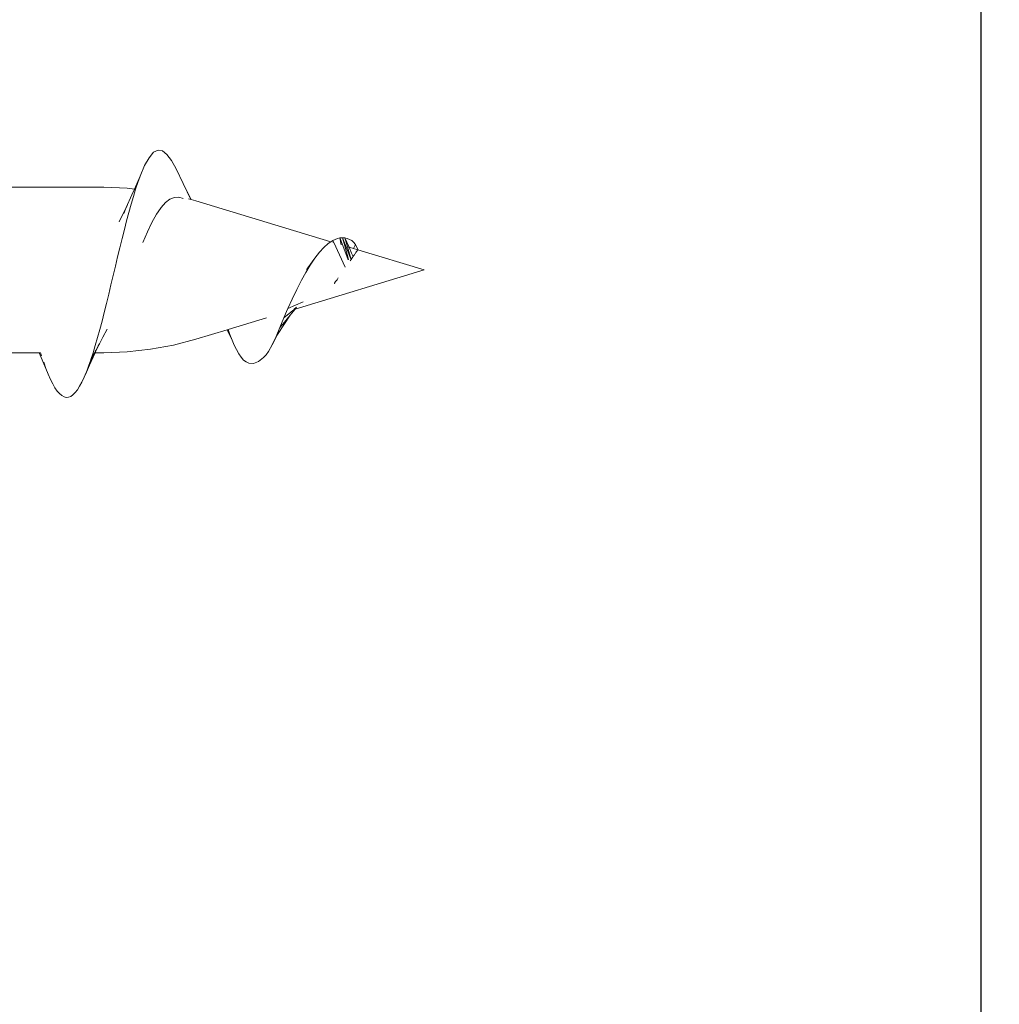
# Model space of a CAD drawing. Header units: millimetres. Extents: x -1898 to 1013, y -439 to 713.
# Tile 49 of 54: x 513 to 529, y 565 to 581. Entities that reach past the tile are written whole.
import ezdxf
from ezdxf import colors
from ezdxf.entities.mleader import LeaderData, LeaderLine
from ezdxf.math import Vec2, Vec3

# ---------------------------------------------------------------- set-up
doc = ezdxf.new("R2010")
doc.units = ezdxf.units.MM
doc.layers.add('ecoteak_profil', color=2, linetype='Continuous')
doc.layers.add('Warstwa 1', color=7, linetype='Continuous')
doc.layers.add('G-ANNO-DIMS', color=7, linetype='Continuous', lineweight=9)
doc.styles.add('ID_Arial_skala 1 100', font='arial.ttf', dxfattribs={"height": 25})

# ---------------------------------------------------------------- blocks, each defined once
blk = doc.blocks.new('_Open90')
at = {"color": 0, "linetype": 'ByBlock', "lineweight": -2}
for p, q in [((-0.5, 0.5), (0, 0)), ((0, 0), (-1, 0)), ((0, 0), (-0.5, -0.5))]:
    blk.add_line(p, q, dxfattribs=at)
blk = doc.blocks.new('A$Ccf9743c7')
at = {"layer": 'Warstwa 1', "color": 7, "lineweight": 0, "true_color": 0xffffff}
for points in [[(17.524, 1.35), (17.524, 1.351), (17.413, 1.585), (17.342, 1.714), (17.271, 1.809), (17.202, 1.866), (17.131, 1.878), (17.06, 1.843), (16.99, 1.758), (16.919, 1.635), (16.849, 1.47), (16.76, 1.266), (16.76, 1.266)], [(17.131, 1.878), (17.06, 1.843)], [(17.342, 1.714), (17.271, 1.809), (17.202, 1.866), (17.131, 1.878)], [(17.06, 1.843), (16.99, 1.758), (16.919, 1.635), (16.849, 1.468), (16.849, 1.468), (16.76, 1.266), (16.76, 1.266)], [(17.413, 1.585), (17.342, 1.714)], [(17.524, 1.351), (17.524, 1.351), (17.414, 1.583), (17.413, 1.585)], [(16.849, 1.468), (16.849, 1.468), (16.76, 1.266), (16.76, 1.266)], [(16.778, 1.265), (16.814, 1.37), (16.849, 1.468)], [(16.778, 1.265), (16.778, 1.265), (16.814, 1.37), (16.849, 1.468)], [(16.849, 1.468), (16.849, 1.47)], [(16.76, 1.266), (16.76, 1.266), (16.644, 1.279), (16.278, 1.295), (14.648, 1.295), (14.648, 1.295)], [(16.76, 1.266), (16.76, 1.266), (16.644, 1.279), (16.278, 1.295), (14.648, 1.295), (14.648, 1.295)], [(16.11, -1.307), (16.11, -1.307), (16.11, -1.306), (16.145, -1.191), (16.181, -1.069), (16.216, -0.941), (16.251, -0.809), (16.285, -0.672), (16.321, -0.531), (16.356, -0.386), (16.39, -0.241), (16.426, -0.095), (16.462, 0.052), (16.496, 0.199), (16.531, 0.344), (16.567, 0.489), (16.601, 0.629), (16.636, 0.766), (16.672, 0.899), (16.707, 1.027), (16.743, 1.148), (16.778, 1.263), (16.778, 1.265)], [(16.76, 1.266), (16.76, 1.266), (16.644, 1.279), (16.278, 1.295)], [(16.76, 1.266), (16.72, 1.175), (16.632, 0.973), (16.629, 0.973)], [(16.778, 1.265), (16.76, 1.266)], [(16.778, 1.265), (16.76, 1.266)], [(16.778, 1.265), (16.76, 1.266)], [(17.524, 1.351), (17.524, 1.351)], [(17.644, 1.101), (17.644, 1.101), (17.524, 1.351)], [(17.653, 1.099), (17.524, 1.35), (17.524, 1.351)], [(17.653, 1.099), (17.653, 1.099), (17.524, 1.35), (17.524, 1.351)], [(17.653, 1.099), (17.653, 1.099), (17.524, 1.351)], [(17.247, 1.053), (17.318, 1.107)], [(17.318, 1.107), (17.388, 1.135)], [(17.388, 1.135), (17.458, 1.139)], [(17.458, 1.139), (17.527, 1.116)], [(17.644, 1.101), (17.607, 1.11), (17.607, 1.11)], [(17.653, 1.099), (17.644, 1.101), (17.644, 1.101)], [(19.843, 0.438), (17.726, 1.079), (17.653, 1.099), (17.653, 1.099)], [(17.726, 1.079), (17.653, 1.099), (17.653, 1.099)], [(19.843, 0.438), (19.843, 0.438), (17.726, 1.079), (17.653, 1.099), (17.653, 1.099)], [(16.629, 0.973), (16.629, 0.973), (16.518, 0.752)], [(16.589, 0.88), (16.647, 1.008), (16.647, 1.006), (16.629, 0.973)], [(16.629, 0.973), (16.591, 0.882)], [(16.894, 0.427), (16.965, 0.593), (17.035, 0.741), (17.108, 0.872), (17.167, 0.962)], [(17.167, 0.962), (17.167, 0.962), (17.177, 0.975), (17.247, 1.053)], [(20.233, 0.396), (20.203, 0.429), (20.173, 0.456), (20.139, 0.475), (20.103, 0.49), (20.066, 0.498), (20.028, 0.501), (19.988, 0.498), (19.949, 0.49), (19.874, 0.459), (19.843, 0.438), (19.843, 0.438)], [(19.949, 0.49), (19.874, 0.459)], [(20.028, 0.501), (19.988, 0.498)], [(20.032, 0.38), (20.032, 0.38), (19.988, 0.498), (20.008, 0.388), (20.008, 0.388)], [(20.082, 0.366), (20.082, 0.366), (20.028, 0.501), (20.063, 0.372)], [(20.082, 0.366), (20.082, 0.366), (20.028, 0.501), (20.063, 0.372), (20.063, 0.372)], [(20.028, 0.501), (20.063, 0.372), (20.063, 0.372)], [(20.131, 0.352), (20.131, 0.352), (20.066, 0.498), (20.106, 0.36), (20.106, 0.358)], [(20.066, 0.498), (20.106, 0.36), (20.106, 0.358)], [(20.131, 0.352), (20.131, 0.352), (20.066, 0.498)], [(20.131, 0.352), (20.131, 0.352), (20.066, 0.498)], [(20.173, 0.456), (20.139, 0.475)], [(20.173, 0.456), (20.139, 0.475)], [(19.17, -0.613), (19.171, -0.612), (19.171, -0.61), (19.237, -0.465), (19.31, -0.314), (19.386, -0.167), (19.452, -0.046), (19.52, 0.068), (19.593, 0.177), (19.669, 0.276), (19.733, 0.349)], [(19.874, 0.459), (19.843, 0.438)], [(19.89, 0.424), (19.89, 0.424), (19.874, 0.459), (19.88, 0.427), (19.88, 0.427)], [(20.068, 0.038), (19.89, 0.424)], [(20.119, 0.151), (20.032, 0.38)], [(20.063, 0.372), (20.121, 0.156)], [(20.082, 0.366), (20.063, 0.372), (20.063, 0.372)], [(20.082, 0.366), (20.063, 0.372), (20.063, 0.372)], [(20.082, 0.366), (20.063, 0.372)], [(20.145, 0.207), (20.145, 0.207), (20.082, 0.366)], [(20.131, 0.352), (20.106, 0.36)], [(20.106, 0.358), (20.148, 0.213), (20.148, 0.213)], [(20.131, 0.352), (20.106, 0.358), (20.106, 0.358)], [(20.169, 0.26), (20.169, 0.26), (20.131, 0.352)], [(20.202, 0.33), (20.202, 0.33), (20.131, 0.352)], [(20.202, 0.33), (20.202, 0.33), (20.131, 0.352), (20.131, 0.352)], [(20.202, 0.33), (20.202, 0.33), (20.131, 0.352), (20.131, 0.352)], [(20.233, 0.396), (20.233, 0.396), (20.203, 0.429), (20.173, 0.456)], [(20.233, 0.396), (20.233, 0.396), (20.203, 0.429), (20.173, 0.456)], [(20.27, 0.309), (20.27, 0.309), (20.271, 0.314), (20.271, 0.314), (20.233, 0.396), (20.202, 0.33), (20.202, 0.33)], [(20.27, 0.309), (20.27, 0.309), (20.271, 0.314), (20.271, 0.314), (20.233, 0.396), (20.202, 0.33), (20.202, 0.33)], [(20.233, 0.396), (20.202, 0.33), (20.202, 0.33)], [(20.27, 0.309), (20.27, 0.309), (20.202, 0.33)], [(20.27, 0.309), (20.27, 0.309), (20.202, 0.33)], [(20.271, 0.314), (20.271, 0.314), (20.233, 0.396), (20.233, 0.396)], [(20.27, 0.309), (20.27, 0.309), (20.271, 0.314)], [(19.286, -0.62), (21.311, -0.006), (21.311, -0.006), (20.27, 0.309)], [(19.286, -0.62), (21.311, -0.006), (21.311, -0.006), (20.27, 0.309)], [(19.593, 0.177), (19.592, 0.177), (19.483, 0.03)], [(20.165, 0.161), (20.165, 0.161), (20.145, 0.207)], [(20.148, 0.213), (20.165, 0.161), (20.165, 0.161)], [(20.148, 0.137), (20.165, 0.161)], [(20.165, 0.161), (20.181, 0.183), (20.195, 0.203), (20.203, 0.218), (20.213, 0.229), (20.219, 0.24), (20.228, 0.249), (20.239, 0.267), (20.25, 0.282), (20.258, 0.293), (20.263, 0.303), (20.27, 0.309)], [(20.195, 0.203), (20.195, 0.203), (20.169, 0.26)], [(21.311, -0.006), (21.311, -0.006), (20.27, 0.309)], [(19.483, 0.03), (19.483, 0.03)], [(19.96, -0.132), (19.942, -0.159), (19.92, -0.186), (19.901, -0.214), (19.901, -0.216)], [(19.9, -0.216), (19.9, -0.216)], [(19.901, -0.216), (19.901, -0.216)], [(19.901, -0.216), (19.901, -0.216)], [(19.901, -0.216), (19.901, -0.216)], [(19.148, -0.661), (19.148, -0.661), (19.17, -0.613)], [(19.17, -0.613), (19.412, -0.505)], [(19.268, -0.624), (19.268, -0.624), (19.308, -0.591), (19.308, -0.591)], [(19.286, -0.62), (19.286, -0.62), (19.308, -0.591)], [(18.23, -0.94), (18.23, -0.94), (18.834, -0.757)], [(19.006, -1.019), (19.205, -0.716)], [(19.006, -1.019), (19.205, -0.716)], [(19.089, -0.856), (19.205, -0.718), (19.205, -0.716)], [(19.107, -0.76), (19.16, -0.714), (19.16, -0.714)], [(19.16, -0.714), (19.249, -0.642), (19.249, -0.642)], [(19.205, -0.716), (19.286, -0.62)], [(19.249, -0.642), (19.262, -0.631), (19.262, -0.631)], [(19.262, -0.631), (19.268, -0.624)], [(19.042, -0.911), (19.081, -0.867), (19.081, -0.866)], [(19.081, -0.866), (19.089, -0.858), (19.089, -0.856)], [(16.15, -1.293), (16.263, -1.064)], [(16.208, -1.165), (16.263, -1.064), (16.263, -1.064)], [(16.263, -1.064), (16.333, -0.935)], [(17.726, -1.093), (18.217, -0.945)], [(17.726, -1.093), (18.217, -0.945)], [(18.217, -0.945), (18.23, -0.94)], [(18.217, -0.945), (18.217, -0.945), (18.23, -0.94)], [(18.217, -0.945), (18.293, -1.109)], [(18.217, -0.945), (18.293, -1.109)], [(18.217, -0.945), (18.293, -1.109)], [(18.23, -0.94), (18.259, -1.019), (18.293, -1.109), (18.293, -1.109), (18.328, -1.189), (18.398, -1.325), (18.435, -1.378), (18.473, -1.421)], [(18.259, -1.019), (18.293, -1.109), (18.293, -1.109)], [(18.558, -1.468), (18.632, -1.473), (18.709, -1.443), (18.789, -1.381), (18.827, -1.339), (18.865, -1.288), (18.924, -1.181), (19.006, -1.019)], [(18.924, -1.181), (19.006, -1.019)], [(18.924, -1.181), (18.924, -1.18), (18.984, -1.053)], [(18.984, -1.053), (19.006, -1.019), (19.006, -1.019)], [(16.192, -1.197), (16.139, -1.307), (16.139, -1.307)], [(16.143, -1.307), (16.278, -1.307), (16.644, -1.293), (17.011, -1.252), (17.371, -1.186)], [(16.15, -1.293), (16.15, -1.293), (16.208, -1.165)], [(16.151, -1.273), (16.192, -1.197), (16.192, -1.197)], [(16.192, -1.197), (16.208, -1.167), (16.208, -1.165)], [(16.278, -1.307), (16.644, -1.293), (17.011, -1.252), (17.371, -1.186), (17.726, -1.093)], [(16.278, -1.307), (16.644, -1.293), (17.011, -1.252), (17.371, -1.186)], [(17.371, -1.186), (17.726, -1.093)], [(17.371, -1.186), (17.726, -1.093)], [(13.145, -1.307), (15.264, -1.307)], [(15.264, -1.307), (15.37, -1.556)], [(15.264, -1.307), (15.37, -1.556)], [(15.264, -1.307), (15.37, -1.556)], [(15.264, -1.307), (15.264, -1.307), (15.286, -1.307)], [(15.286, -1.307), (15.301, -1.353)], [(15.286, -1.307), (15.301, -1.353)], [(15.286, -1.307), (15.286, -1.307)], [(16.024, -1.568), (16.143, -1.307)], [(16.024, -1.568), (16.143, -1.307)], [(16.024, -1.568), (16.143, -1.307)], [(16.1, -1.389), (16.1, -1.389), (16.04, -1.514), (16.04, -1.515)], [(16.1, -1.389), (16.1, -1.389), (16.04, -1.514), (16.04, -1.515)], [(16.1, -1.389), (16.1, -1.389), (16.04, -1.515)], [(16.074, -1.416), (16.076, -1.415), (16.076, -1.415), (16.11, -1.307)], [(16.074, -1.416), (16.132, -1.307)], [(16.074, -1.416), (16.132, -1.307)], [(16.1, -1.389), (16.084, -1.427), (16.084, -1.427)], [(16.1, -1.389), (16.084, -1.427), (16.084, -1.427)], [(16.1, -1.389), (16.084, -1.427), (16.084, -1.429)], [(16.088, -1.416), (16.143, -1.307)], [(16.088, -1.416), (16.143, -1.307)], [(16.088, -1.416), (16.143, -1.307)], [(16.088, -1.416), (16.088, -1.416), (16.106, -1.375)], [(16.088, -1.416), (16.088, -1.416), (16.106, -1.375)], [(16.088, -1.416), (16.088, -1.416), (16.106, -1.375)], [(16.136, -1.307), (16.1, -1.389), (16.1, -1.389)], [(16.136, -1.307), (16.1, -1.389), (16.1, -1.389)], [(16.136, -1.307), (16.1, -1.389), (16.1, -1.389)], [(16.108, -1.374), (16.106, -1.375), (16.1, -1.389)], [(16.106, -1.375), (16.106, -1.375), (16.1, -1.389)], [(16.106, -1.375), (16.106, -1.375), (16.1, -1.389)], [(16.106, -1.375), (16.108, -1.374), (16.137, -1.307)], [(16.106, -1.375), (16.108, -1.374), (16.137, -1.307)], [(16.106, -1.375), (16.106, -1.375), (16.137, -1.307)], [(16.139, -1.307), (16.106, -1.375)], [(16.139, -1.307), (16.106, -1.375)], [(16.139, -1.307), (16.108, -1.374)], [(16.132, -1.307), (16.132, -1.307), (16.15, -1.276), (16.15, -1.276)], [(16.132, -1.307), (16.136, -1.307), (16.136, -1.307)], [(16.15, -1.276), (16.136, -1.307), (16.136, -1.307)], [(16.136, -1.307), (16.137, -1.307), (16.137, -1.307)], [(16.137, -1.307), (16.137, -1.307), (16.151, -1.273)], [(16.137, -1.307), (16.139, -1.307), (16.139, -1.307)], [(16.139, -1.307), (16.143, -1.307), (16.143, -1.307)], [(16.143, -1.307), (16.143, -1.307), (16.15, -1.293)], [(16.143, -1.307), (16.143, -1.307), (16.15, -1.295), (16.15, -1.293)], [(16.15, -1.276), (16.151, -1.273), (16.151, -1.273)], [(15.334, -1.457), (15.37, -1.556), (15.37, -1.556)], [(15.334, -1.457), (15.37, -1.556), (15.37, -1.556)], [(15.969, -1.692), (15.971, -1.691), (16.005, -1.61), (16.005, -1.609), (16.005, -1.609), (16.04, -1.515)], [(16.084, -1.427), (16.005, -1.609), (16.005, -1.61), (16.022, -1.569), (16.024, -1.568)], [(16.084, -1.427), (16.005, -1.609), (16.005, -1.61), (16.022, -1.569), (16.024, -1.568)], [(16.084, -1.429), (16.005, -1.609)], [(16.022, -1.569), (16.024, -1.568), (16.088, -1.416)], [(16.024, -1.568), (16.024, -1.568), (16.088, -1.416)], [(16.024, -1.568), (16.024, -1.568), (16.088, -1.416)], [(16.04, -1.515), (16.084, -1.429), (16.084, -1.427)], [(16.04, -1.515), (16.084, -1.429), (16.084, -1.427)], [(16.04, -1.514), (16.084, -1.427), (16.084, -1.427)], [(16.04, -1.515), (16.04, -1.514)], [(16.04, -1.515), (16.04, -1.515)], [(16.084, -1.427), (16.088, -1.416), (16.088, -1.416)], [(16.084, -1.427), (16.088, -1.416), (16.088, -1.416)], [(16.084, -1.427), (16.088, -1.416), (16.088, -1.416)], [(18.473, -1.421), (18.514, -1.451)], [(18.514, -1.451), (18.558, -1.468)], [(15.37, -1.556), (15.405, -1.645), (15.441, -1.725)], [(15.793, -1.968), (15.829, -1.932), (15.863, -1.888), (15.898, -1.832), (15.934, -1.768), (15.969, -1.692), (16.024, -1.568)], [(15.969, -1.692), (16.024, -1.568)], [(15.969, -1.692), (15.971, -1.691), (16.005, -1.61), (16.005, -1.609)], [(15.971, -1.691), (16.022, -1.569)], [(16.005, -1.609), (16.024, -1.568), (16.024, -1.568)], [(16.005, -1.609), (16.005, -1.609)], [(15.441, -1.725), (15.476, -1.796)], [(15.476, -1.796), (15.51, -1.858)], [(15.898, -1.832), (15.934, -1.768)], [(15.51, -1.858), (15.546, -1.908)], [(15.546, -1.908), (15.581, -1.949)], [(15.581, -1.949), (15.617, -1.979), (15.653, -1.998), (15.689, -2.007)], [(15.689, -2.007), (15.722, -2.004)], [(15.722, -2.004), (15.758, -1.992)], [(15.758, -1.992), (15.793, -1.968)]]:
    blk.add_lwpolyline(points, dxfattribs=at)
for points, knots in [([(19.988, 0.498), (19.988, 0.498), (19.949, 0.49), (19.949, 0.49), (19.949, 0.49), (19.874, 0.459), (19.874, 0.459), (19.874, 0.459), (19.874, 0.459), (19.874, 0.459), (19.874, 0.459), (19.874, 0.459), (19.874, 0.459), (19.874, 0.459), (19.843, 0.438), (19.843, 0.438), (19.843, 0.438), (19.843, 0.438), (19.843, 0.438)], [0, 0, 0, 0, 1, 1, 1, 2, 2, 2, 3, 3, 3, 4, 4, 4, 5, 5, 5, 6, 6, 6, 6]), ([(20.139, 0.475), (20.139, 0.475), (20.103, 0.49), (20.103, 0.49), (20.103, 0.49), (20.066, 0.498), (20.066, 0.498), (20.066, 0.498), (20.066, 0.498), (20.066, 0.498), (20.066, 0.498), (20.066, 0.498), (20.066, 0.498), (20.066, 0.498), (20.028, 0.501), (20.028, 0.501), (20.028, 0.501), (20.028, 0.501), (20.028, 0.501), (20.028, 0.501), (20.028, 0.501), (20.028, 0.501), (20.028, 0.501), (19.988, 0.498), (19.988, 0.498), (19.988, 0.498), (19.988, 0.498), (19.988, 0.498), (19.988, 0.498), (19.988, 0.498), (19.988, 0.498)], [0, 0, 0, 0, 1, 1, 1, 2, 2, 2, 3, 3, 3, 4, 4, 4, 5, 5, 5, 6, 6, 6, 7, 7, 7, 8, 8, 8, 9, 9, 9, 10, 10, 10, 10]), ([(20.139, 0.475), (20.139, 0.475), (20.103, 0.49), (20.103, 0.49), (20.103, 0.49), (20.066, 0.498), (20.066, 0.498), (20.066, 0.498), (20.066, 0.498), (20.066, 0.498), (20.066, 0.498), (20.066, 0.498), (20.066, 0.498), (20.066, 0.498), (20.028, 0.501), (20.028, 0.501)], [0, 0, 0, 0, 1, 1, 1, 2, 2, 2, 3, 3, 3, 4, 4, 4, 5, 5, 5, 5]), ([(19.843, 0.438), (19.843, 0.438), (19.803, 0.41), (19.803, 0.41), (19.803, 0.41), (19.733, 0.349), (19.733, 0.349), (19.733, 0.349), (19.733, 0.349), (19.733, 0.349), (19.733, 0.349), (19.733, 0.349), (19.733, 0.349)], [0, 0, 0, 0, 1, 1, 1, 2, 2, 2, 3, 3, 3, 4, 4, 4, 4]), ([(19.461, 0), (19.461, 0), (19.52, 0.068), (19.52, 0.068), (19.52, 0.068), (19.52, 0.068), (19.52, 0.068), (19.52, 0.068), (19.52, 0.068), (19.52, 0.068), (19.52, 0.068), (19.52, 0.068), (19.52, 0.068), (19.52, 0.068), (19.483, 0.03), (19.483, 0.03)], [0, 0, 0, 0, 1, 1, 1, 2, 2, 2, 3, 3, 3, 4, 4, 4, 5, 5, 5, 5]), ([(19.9, -0.216), (19.9, -0.216), (19.9, -0.216), (19.9, -0.216), (19.9, -0.216), (19.901, -0.216), (19.901, -0.216), (19.901, -0.216), (19.901, -0.216), (19.901, -0.216), (19.901, -0.216), (19.901, -0.216), (19.901, -0.216), (19.901, -0.216), (19.901, -0.216), (19.901, -0.216)], [0, 0, 0, 0, 1, 1, 1, 2, 2, 2, 3, 3, 3, 4, 4, 4, 5, 5, 5, 5]), ([(19.107, -0.76), (19.107, -0.76), (19.044, -0.911), (19.044, -0.911), (19.044, -0.911), (19.044, -0.911), (19.044, -0.911), (19.044, -0.911), (19.042, -0.911), (19.042, -0.911), (19.042, -0.911), (18.984, -1.053), (18.984, -1.053), (18.984, -1.053), (18.984, -1.053), (18.984, -1.053), (18.984, -1.053), (18.984, -1.053), (18.984, -1.053)], [0, 0, 0, 0, 1, 1, 1, 2, 2, 2, 3, 3, 3, 4, 4, 4, 5, 5, 5, 6, 6, 6, 6]), ([(19.107, -0.76), (19.107, -0.76), (19.107, -0.76), (19.107, -0.76), (19.107, -0.76), (19.107, -0.76), (19.107, -0.76), (19.107, -0.76), (19.148, -0.661), (19.148, -0.661)], [0, 0, 0, 0, 1, 1, 1, 2, 2, 2, 3, 3, 3, 3]), ([(16.04, -1.515), (16.04, -1.515), (16.04, -1.515), (16.04, -1.515), (16.04, -1.515), (16.04, -1.515), (16.04, -1.515), (16.04, -1.515), (16.074, -1.416), (16.074, -1.416)], [0, 0, 0, 0, 1, 1, 1, 2, 2, 2, 3, 3, 3, 3])]:
    blk.add_open_spline(points, degree=3, knots=knots, dxfattribs=at)

msp = doc.modelspace()

# ---------------------------------------------------------------- linework, layer by layer
at = {"layer": 'ecoteak_profil'}
msp.add_lwpolyline([(498.271, 417.676), (528.225, 417.676), (528.225, 596.18), (498.271, 596.18)], close=True, dxfattribs=at)

# ---------------------------------------------------------------- block references
msp.add_blockref('A$Ccf9743c7', (498.161, 576.837), dxfattribs=at)

# ---------------------------------------------------------------- leaders
at = {"layer": 'G-ANNO-DIMS'}
ml = msp.add_multileader_mtext('Standard', dxfattribs=at)
ml.set_content('DESKA\\PLD14022S', color=256, style='ID_Arial_skala 1 100')
ml.set_leader_properties()
ml.set_arrow_properties(name='OPEN90')
ml.build(insert=Vec2(0, 0))
ml.multileader.update_dxf_attribs({"text_right_attachment_type": 6, "dogleg_length": 0.36, "arrow_head_size": 25})
ctx = ml.context
ctx.base_point, ctx.char_height, ctx.arrow_head_size, ctx.landing_gap_size, ctx.plane_origin = Vec3(686.604, 699.831), 25, 25, 0.09, Vec3(149.072, 945.843)
ctx.right_attachment = 6
notes = []
notes.append((ctx, [(0, (1, 1, 0), (196.136, 699.831), (1, 0), 490.467, [(0, [(-26.153, 307.157)], 0, [])])]))
ctx.mtext.insert, ctx.mtext.width, ctx.mtext.flow_direction = Vec3(686.694, 712.544), 137.36357, 5
for ctx, leaders in notes:
    for number, flags, end, landing, length, lines in leaders:
        leader = LeaderData()
        leader.index, (leader.has_last_leader_line, leader.has_dogleg_vector, leader.attachment_direction) = number, flags
        leader.last_leader_point, leader.dogleg_vector, leader.dogleg_length = Vec3(end), Vec3(landing), length
        for number, points, colour, breaks in lines:
            line = LeaderLine()
            line.index, line.vertices, line.color, line.breaks = number, Vec3.list(points), colors.encode_raw_color(colour), breaks
            leader.lines.append(line)
        ctx.leaders.append(leader)

doc.saveas('drawing.dxf')
